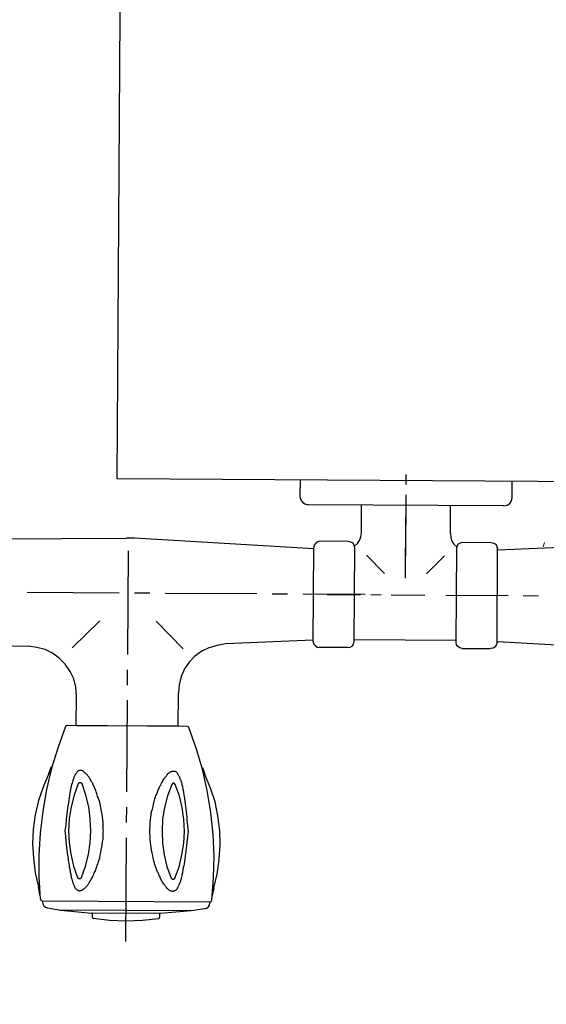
# Model space of a CAD drawing. Header units: millimetres. Extents: x -437 to 139813, y -473 to 90544.
# Tile 87 of 149: x 61885 to 62023, y 66100 to 66360. Entities that reach past the tile are written whole.
import ezdxf

# ---------------------------------------------------------------- set-up
doc = ezdxf.new("R2010")
doc.units = ezdxf.units.MM
doc.linetypes.add('DGN Style 1', pattern=[688.000884, 1.14476, -686.856124])
doc.layers.add('059 Kader (tekening)', color=253, linetype='Continuous', lineweight=13)
for name, color, linetype in [('B4TM', 3, 'Continuous'), ('LAYER_1', 160, 'Continuous'), ('meubel tek', 7, 'Continuous'), ('Xref', 253, 'Continuous')]:
    doc.layers.add(name, color=color, linetype=linetype)

# ---------------------------------------------------------------- blocks, each defined once
blk = doc.blocks.new('AE1')
at = {"layer": '059 Kader (tekening)', "color": 12, "linetype": 'Continuous', "lineweight": 13}
mesh = blk.add_polyface(dxfattribs=at)
corners = [(0, 0), (1399, 0), (1399, 841), (0, 841)]
mesh.append_faces([[corners[k] for k in face] for face in [(3, 1, 2)]], dxfattribs={"vtx0": -1, "color": 12})
mesh.append_faces([[corners[k] for k in face] for face in [(3, 0, 1)]], dxfattribs={"vtx2": -1, "color": 12})
at = {"layer": '059 Kader (tekening)', "color": 12, "linetype": 'Continuous', "lineweight": 35}
mesh = blk.add_polyface(dxfattribs=at)
corners = [(10, 10), (1389, 10), (1389, 831), (10, 831)]
mesh.append_faces([[corners[k] for k in face] for face in [(0, 2, 3)]], dxfattribs={"vtx0": -1, "color": 12})
mesh.append_faces([[corners[k] for k in face] for face in [(1, 2, 0)]], dxfattribs={"vtx1": -1, "color": 12})
blk = doc.blocks.new('electra en gas-unit ba')
at = {"layer": 'LAYER_1', "color": 7}
for p, q in [((149.35, 373.13), (149.35, 345.81)), ((149.35, 341.77), (149.35, 337.73)), ((149.35, 333.69), (149.35, 309.47)), ((135.92, 316.32), (135.92, 307.49)), ((162.78, 316.32), (162.78, 308.43)), ((135.73, 305.34), (135.92, 307.49)), ((162.78, 308.43), (162.97, 306.18)), ((135.17, 303.18), (135.73, 305.34)), ((149.35, 305.52), (149.35, 301.49)), ((162.97, 306.18), (163.53, 304.02)), ((163.53, 304.02), (164.47, 302.05)), ((133.11, 299.42), (134.33, 301.2)), ((134.33, 301.2), (135.17, 303.18)), ((164.47, 302.05), (165.79, 300.17)), ((131.6, 297.82), (133.11, 299.42)), ((165.79, 300.17), (167.38, 298.57)), ((167.38, 298.57), (169.16, 297.26)), ((127.94, 295.57), (129.82, 296.51)), ((129.82, 296.51), (131.6, 297.82)), ((149.35, 297.45), (149.35, 270.12)), ((169.16, 297.26), (171.14, 296.32)), ((171.14, 296.32), (173.3, 295.76)), ((51.97, 293.41), (28.78, 294.54)), ((51.97, 293.69), (52.16, 294.35)), ((51.97, 293.69), (51.97, 268.99)), ((52.16, 294.35), (52.44, 294.82)), ((52.44, 294.82), (53.01, 295.19)), ((53.01, 295.19), (53.66, 295.29)), ((61.17, 295.29), (53.66, 295.29)), ((61.17, 295.29), (61.74, 295.19)), ((61.74, 295.19), (62.3, 294.82)), ((62.3, 294.82), (62.68, 294.35)), ((62.68, 294.35), (62.77, 293.69)), ((62.77, 293.69), (62.77, 268.99)), ((89.82, 294.35), (89.63, 293.69)), ((89.63, 293.69), (89.63, 268.99)), ((90.1, 294.82), (89.82, 294.35)), ((90.66, 295.19), (90.1, 294.82)), ((91.32, 295.29), (90.66, 295.19)), ((91.32, 295.29), (98.83, 295.29)), ((99.39, 295.19), (98.83, 295.29)), ((99.96, 294.82), (99.39, 295.19)), ((100.33, 294.35), (99.96, 294.82)), ((100.43, 293.69), (100.33, 294.35)), ((100.43, 293.41), (123.62, 294.54)), ((100.43, 293.69), (100.43, 268.99)), ((123.62, 294.54), (125.78, 294.91)), ((125.78, 294.91), (127.94, 295.57)), ((134.7, 295.85), (141.93, 288.62)), ((164, 295.85), (156.77, 288.62)), ((173.3, 295.76), (175.55, 295.47)), ((188.6, 295.29), (175.55, 295.47)), ((89.63, 293.13), (62.77, 293.13)), ((45.12, 281.29), (41.08, 281.29)), ((65.59, 281.29), (49.16, 281.29)), ((79.96, 281.29), (71.13, 281.29)), ((85.31, 281.29), (82.58, 281.29)), ((86.81, 281.29), (103.24, 281.29)), ((96.86, 281.29), (88.03, 281.29)), ((107.28, 281.29), (111.32, 281.29)), ((115.36, 281.29), (139.58, 281.29)), ((143.62, 281.29), (147.66, 281.29)), ((151.7, 281.29), (175.93, 281.29)), ((70.66, 275.71), (65.96, 270.92)), ((76.2, 276.88), (76.2, 260.73)), ((81.74, 275.71), (86.53, 270.92)), ((76.2, 271.11), (76.2, 254.96)), ((51.97, 269.28), (4.74, 266.83)), ((52.16, 268.34), (51.97, 268.99)), ((52.44, 267.77), (52.16, 268.34)), ((53.01, 267.49), (52.44, 267.77)), ((53.66, 267.3), (53.01, 267.49)), ((61.74, 267.49), (61.17, 267.3)), ((62.3, 267.77), (61.74, 267.49)), ((62.68, 268.34), (62.3, 267.77)), ((62.77, 268.99), (62.68, 268.34)), ((63.52, 267.87), (62.77, 268.52)), ((64.09, 267.02), (63.52, 267.87)), ((88.97, 267.87), (88.41, 267.02)), ((89.72, 268.52), (88.97, 267.87)), ((89.63, 268.99), (89.82, 268.34)), ((89.82, 268.34), (90.1, 267.77)), ((90.1, 267.77), (90.66, 267.49)), ((90.66, 267.49), (91.32, 267.3)), ((98.83, 267.3), (99.39, 267.49)), ((99.39, 267.49), (99.96, 267.77)), ((99.96, 267.77), (100.33, 268.34)), ((100.33, 268.34), (100.43, 268.99)), ((100.43, 269.28), (147.75, 266.83)), ((61.17, 267.3), (53.66, 267.3)), ((64.37, 266.08), (64.09, 267.02)), ((64.46, 265.05), (64.37, 266.08)), ((88.03, 266.08), (87.94, 265.05)), ((88.41, 267.02), (88.03, 266.08)), ((91.32, 267.3), (98.83, 267.3)), ((147.75, 266.83), (149.82, 266.83)), ((188.6, 267.3), (149.82, 266.83)), ((48.87, 257.02), (48.4, 256.36)), ((49.53, 257.49), (48.87, 257.02)), ((50.38, 257.68), (49.53, 257.49)), ((50.47, 257.68), (50.38, 257.68)), ((50.47, 257.68), (102.02, 257.68)), ((76.2, 258.1), (76.2, 255.38)), ((101.93, 257.68), (102.02, 257.68)), ((102.87, 257.49), (102.02, 257.68)), ((103.53, 257.02), (102.87, 257.49)), ((104, 256.36), (103.53, 257.02)), ((48.4, 256.36), (48.22, 255.52)), ((48.22, 255.52), (48.22, 251.2)), ((104.18, 255.52), (104, 256.36)), ((104.18, 251.2), (104.18, 255.52)), ((76.2, 252.23), (76.2, 249.6))]:
    blk.add_line(p, q, dxfattribs=at)
at = {"layer": 'LAYER_1', "color": 2}
for p, q in [((140.71, 367.03), (140.52, 366.94)), ((140.52, 366.94), (140.52, 366.65)), ((140.52, 365.72), (140.52, 366.65)), ((145.03, 367.5), (140.71, 367.03)), ((149.35, 367.69), (145.03, 367.5)), ((153.67, 367.5), (149.35, 367.69)), ((157.99, 367.03), (153.67, 367.5)), ((158.18, 366.94), (157.99, 367.03)), ((158.27, 366.65), (158.18, 366.94)), ((158.27, 365.72), (158.27, 366.65)), ((127.38, 363.37), (127.28, 362.8)), ((127.66, 363.84), (127.38, 363.37)), ((128.13, 364.21), (127.66, 363.84)), ((128.6, 364.4), (128.13, 364.21)), ((128.6, 364.4), (132.17, 364.96)), ((132.17, 364.96), (140.24, 365.72)), ((132.17, 364.96), (166.54, 364.96)), ((140.24, 365.72), (158.46, 365.72)), ((140.52, 365.72), (158.27, 365.72)), ((166.54, 364.96), (158.46, 365.72)), ((170.1, 364.4), (166.54, 364.96)), ((170.57, 364.21), (170.1, 364.4)), ((171.04, 363.84), (170.57, 364.21)), ((171.32, 363.37), (171.04, 363.84)), ((171.42, 362.8), (171.32, 363.37)), ((126.25, 358.86), (126.63, 360.93)), ((126.72, 362.05), (126.34, 356.23)), ((126.91, 362.43), (126.72, 362.05)), ((127.28, 362.52), (126.91, 362.43)), ((127.28, 362.52), (127.28, 362.8)), ((171.42, 362.52), (127.28, 362.52)), ((171.42, 362.52), (127.28, 362.52)), ((171.42, 362.52), (171.42, 362.8)), ((171.79, 362.43), (171.42, 362.52)), ((171.98, 362.05), (171.79, 362.43)), ((172.45, 356.23), (171.98, 362.05)), ((172.08, 360.93), (172.45, 358.86)), ((126.25, 358.86), (125.41, 355.2)), ((135.36, 358.02), (135.45, 358.2)), ((135.45, 358.2), (135.55, 358.39)), ((135.55, 358.39), (135.64, 358.58)), ((135.64, 358.58), (135.73, 358.67)), ((135.73, 358.67), (135.83, 358.86)), ((135.83, 358.86), (135.92, 358.95)), ((135.92, 359.14), (136.02, 359.24)), ((135.92, 358.95), (135.92, 359.14)), ((136.02, 359.24), (136.11, 359.33)), ((136.11, 359.33), (136.2, 359.42)), ((136.2, 359.42), (136.3, 359.52)), ((136.3, 359.52), (136.39, 359.61)), ((136.39, 359.61), (136.49, 359.7)), ((136.49, 359.7), (136.58, 359.7)), ((136.58, 359.7), (136.67, 359.8)), ((136.67, 359.8), (136.96, 359.8)), ((136.96, 359.8), (137.05, 359.89)), ((137.05, 359.89), (137.14, 359.89)), ((137.14, 359.89), (137.24, 359.8)), ((137.24, 359.8), (137.52, 359.8)), ((137.52, 359.8), (137.61, 359.7)), ((137.61, 359.7), (137.71, 359.7)), ((137.71, 359.7), (137.8, 359.61)), ((137.8, 359.61), (137.99, 359.52)), ((137.99, 359.52), (138.08, 359.42)), ((138.08, 359.42), (138.18, 359.33)), ((138.18, 359.33), (138.36, 359.24)), ((138.36, 359.24), (138.46, 359.14)), ((138.46, 359.14), (138.55, 359.05)), ((138.55, 359.05), (138.74, 358.86)), ((138.74, 358.86), (138.83, 358.77)), ((138.83, 358.77), (138.93, 358.58)), ((138.93, 358.58), (139.12, 358.39)), ((139.12, 358.39), (139.21, 358.3)), ((139.21, 358.3), (139.3, 358.11)), ((159.49, 358.3), (159.4, 358.11)), ((159.68, 358.39), (159.49, 358.3)), ((159.77, 358.58), (159.68, 358.39)), ((159.87, 358.77), (159.77, 358.58)), ((160.06, 358.86), (159.87, 358.77)), ((160.15, 359.05), (160.06, 358.86)), ((160.24, 359.14), (160.15, 359.05)), ((160.43, 359.24), (160.24, 359.14)), ((160.53, 359.33), (160.43, 359.24)), ((160.62, 359.42), (160.53, 359.33)), ((160.81, 359.52), (160.62, 359.42)), ((160.9, 359.61), (160.81, 359.52)), ((161, 359.7), (160.9, 359.61)), ((161.09, 359.7), (161, 359.7)), ((161.28, 359.8), (161.09, 359.7)), ((161.46, 359.8), (161.28, 359.8)), ((161.56, 359.89), (161.46, 359.8)), ((161.65, 359.89), (161.56, 359.89)), ((161.84, 359.8), (161.65, 359.89)), ((162.03, 359.8), (161.84, 359.8)), ((162.12, 359.7), (162.03, 359.8)), ((162.22, 359.7), (162.12, 359.7)), ((162.31, 359.61), (162.22, 359.7)), ((162.4, 359.52), (162.31, 359.61)), ((162.5, 359.42), (162.4, 359.52)), ((162.59, 359.33), (162.5, 359.42)), ((162.69, 359.24), (162.59, 359.33)), ((162.78, 359.14), (162.69, 359.24)), ((162.87, 358.95), (162.78, 359.14)), ((162.97, 358.86), (162.87, 358.95)), ((162.97, 358.67), (162.97, 358.86)), ((163.06, 358.58), (162.97, 358.67)), ((163.16, 358.39), (163.06, 358.58)), ((163.25, 358.2), (163.16, 358.39)), ((163.34, 358.02), (163.25, 358.2)), ((173.39, 355.2), (172.45, 358.86)), ((126.34, 356.23), (126.25, 350.5)), ((134.7, 355.76), (134.8, 356.04)), ((134.7, 355.48), (134.7, 355.76)), ((134.8, 356.04), (134.89, 356.23)), ((134.89, 356.51), (134.98, 356.79)), ((134.89, 356.23), (134.89, 356.51)), ((134.98, 356.79), (135.08, 356.98)), ((135.08, 357.17), (135.17, 357.45)), ((135.08, 356.98), (135.08, 357.17)), ((135.17, 357.45), (135.27, 357.64)), ((135.27, 357.64), (135.36, 357.83)), ((135.36, 357.83), (135.36, 358.02)), ((136.58, 356.33), (135.45, 353.32)), ((136.86, 356.61), (136.58, 356.33)), ((137.24, 356.61), (136.86, 356.61)), ((137.52, 356.33), (137.24, 356.61)), ((138.65, 353.32), (137.52, 356.33)), ((139.3, 358.11), (139.49, 357.92)), ((139.49, 357.92), (139.58, 357.73)), ((139.58, 357.73), (139.68, 357.55)), ((139.68, 357.55), (139.87, 357.26)), ((139.87, 357.26), (139.96, 357.08)), ((139.96, 357.08), (140.05, 356.89)), ((140.05, 356.89), (140.24, 356.61)), ((140.24, 356.61), (140.34, 356.42)), ((140.34, 356.42), (140.43, 356.14)), ((140.43, 356.14), (140.62, 355.86)), ((140.62, 355.86), (140.71, 355.67)), ((140.71, 355.67), (140.81, 355.39)), ((157.99, 355.67), (157.9, 355.39)), ((158.18, 355.86), (157.99, 355.67)), ((158.27, 356.14), (158.18, 355.86)), ((158.37, 356.42), (158.27, 356.14)), ((158.46, 356.61), (158.37, 356.42)), ((158.65, 356.89), (158.46, 356.61)), ((158.74, 357.08), (158.65, 356.89)), ((158.84, 357.26), (158.74, 357.08)), ((159.02, 357.55), (158.84, 357.26)), ((159.12, 357.73), (159.02, 357.55)), ((159.21, 357.92), (159.12, 357.73)), ((159.4, 358.11), (159.21, 357.92)), ((161.18, 356.33), (160.15, 353.32)), ((161.46, 356.61), (161.18, 356.33)), ((161.84, 356.61), (161.46, 356.61)), ((162.22, 356.33), (161.84, 356.61)), ((163.25, 353.32), (162.22, 356.33)), ((163.34, 357.83), (163.34, 358.02)), ((163.44, 357.64), (163.34, 357.83)), ((163.53, 357.45), (163.44, 357.64)), ((163.62, 357.17), (163.53, 357.45)), ((163.62, 356.98), (163.62, 357.17)), ((163.72, 356.79), (163.62, 356.98)), ((163.81, 356.51), (163.72, 356.79)), ((163.91, 356.23), (163.81, 356.51)), ((163.91, 356.04), (163.91, 356.23)), ((164, 355.76), (163.91, 356.04)), ((164, 355.48), (164, 355.76)), ((172.45, 350.5), (172.45, 356.23)), ((125.41, 355.2), (124.84, 351.35)), ((134.14, 352.57), (134.23, 353.13)), ((134.23, 353.13), (134.33, 353.51)), ((134.33, 353.79), (134.42, 354.07)), ((134.33, 353.51), (134.33, 353.79)), ((134.42, 354.35), (134.51, 354.63)), ((134.42, 354.07), (134.42, 354.35)), ((134.51, 354.92), (134.61, 355.2)), ((134.51, 354.63), (134.51, 354.92)), ((134.61, 355.2), (134.7, 355.48)), ((135.45, 353.32), (134.7, 350.22)), ((139.4, 350.22), (138.65, 353.32)), ((140.81, 355.39), (140.9, 355.1)), ((140.9, 355.1), (141.09, 354.82)), ((141.09, 354.82), (141.18, 354.54)), ((141.18, 354.54), (141.28, 354.26)), ((141.28, 354.26), (141.37, 353.98)), ((141.37, 353.98), (141.46, 353.7)), ((141.46, 353.7), (141.65, 353.41)), ((141.65, 353.41), (141.75, 353.04)), ((141.75, 353.04), (141.84, 352.76)), ((157.05, 353.04), (156.86, 352.76)), ((157.15, 353.41), (157.05, 353.04)), ((157.24, 353.7), (157.15, 353.41)), ((157.33, 353.98), (157.24, 353.7)), ((157.43, 354.26), (157.33, 353.98)), ((157.52, 354.54), (157.43, 354.26)), ((157.61, 354.82), (157.52, 354.54)), ((157.8, 355.1), (157.61, 354.82)), ((157.9, 355.39), (157.8, 355.1)), ((160.15, 353.32), (159.31, 350.22)), ((164, 350.22), (163.25, 353.32)), ((164.09, 355.2), (164, 355.48)), ((164.19, 354.92), (164.09, 355.2)), ((164.19, 354.63), (164.19, 354.92)), ((164.28, 354.35), (164.19, 354.63)), ((164.28, 354.07), (164.28, 354.35)), ((164.38, 353.79), (164.28, 354.07)), ((164.47, 353.51), (164.38, 353.79)), ((164.47, 353.13), (164.47, 353.51)), ((164.56, 352.57), (164.47, 353.13)), ((173.86, 351.35), (173.39, 355.2)), ((124.84, 351.35), (124.65, 347.5)), ((126.25, 350.5), (126.53, 344.68)), ((133.76, 349.85), (133.86, 350.5)), ((133.86, 350.5), (133.95, 351.25)), ((133.95, 351.25), (134.04, 351.91)), ((134.04, 351.91), (134.14, 352.57)), ((141.84, 352.76), (141.93, 352.47)), ((141.93, 352.47), (142.12, 351.82)), ((142.12, 351.82), (142.31, 351.16)), ((142.31, 351.16), (142.4, 350.41)), ((142.4, 350.41), (142.59, 349.75)), ((156.3, 350.41), (156.11, 349.75)), ((156.39, 351.16), (156.3, 350.41)), ((156.58, 351.82), (156.39, 351.16)), ((156.77, 352.47), (156.58, 351.82)), ((156.86, 352.76), (156.77, 352.47)), ((164.66, 351.91), (164.56, 352.57)), ((164.75, 351.25), (164.66, 351.91)), ((164.85, 350.5), (164.75, 351.25)), ((164.94, 349.85), (164.85, 350.5)), ((172.17, 344.68), (172.45, 350.5)), ((174.14, 347.5), (173.86, 351.35)), ((133.48, 347.69), (133.57, 348.44)), ((133.57, 348.44), (133.67, 349.09)), ((133.67, 349.09), (133.76, 349.85)), ((134.7, 350.22), (134.23, 347.12)), ((139.87, 347.12), (139.4, 350.22)), ((142.59, 349.75), (142.78, 349.09)), ((142.78, 349.09), (142.87, 348.34)), ((142.87, 348.34), (142.97, 347.69)), ((155.83, 348.34), (155.74, 347.69)), ((156.02, 349.09), (155.83, 348.34)), ((156.11, 349.75), (156.02, 349.09)), ((159.31, 350.22), (158.93, 347.12)), ((164.47, 347.12), (164, 350.22)), ((165.03, 349.09), (164.94, 349.85)), ((165.13, 348.44), (165.03, 349.09)), ((165.22, 347.69), (165.13, 348.44)), ((124.65, 347.5), (124.75, 343.74)), ((133.11, 344.02), (133.29, 345.43)), ((133.29, 345.43), (133.48, 346.93)), ((133.48, 346.93), (133.48, 347.69)), ((134.23, 347.12), (134.04, 344.02)), ((139.96, 344.02), (139.87, 347.12)), ((142.97, 347.69), (143.06, 346.93)), ((143.06, 346.93), (143.15, 346.18)), ((143.15, 346.18), (143.15, 345.06)), ((155.64, 346.93), (155.55, 346.18)), ((155.55, 346.18), (155.55, 344.31)), ((155.74, 347.69), (155.64, 346.93)), ((158.93, 347.12), (158.74, 344.02)), ((164.66, 344.02), (164.47, 347.12)), ((165.32, 346.93), (165.22, 347.69)), ((165.41, 345.43), (165.32, 346.93)), ((165.6, 344.02), (165.41, 345.43)), ((173.95, 343.74), (174.14, 347.5)), ((124.75, 343.74), (125.31, 339.89)), ((126.53, 344.68), (127.19, 338.95)), ((133.29, 342.52), (133.11, 344.02)), ((134.04, 344.02), (134.23, 340.83)), ((139.87, 340.83), (139.96, 344.02)), ((143.15, 345.06), (143.25, 344.68)), ((143.25, 343.27), (143.15, 342.9)), ((143.15, 342.9), (143.15, 341.77)), ((143.25, 344.68), (143.25, 343.27)), ((155.55, 344.31), (155.45, 344.02)), ((155.45, 344.02), (155.55, 343.65)), ((155.55, 343.65), (155.55, 341.77)), ((158.74, 344.02), (158.93, 340.83)), ((164.47, 340.83), (164.66, 344.02)), ((165.41, 342.52), (165.6, 344.02)), ((171.51, 338.95), (172.17, 344.68)), ((173.48, 339.89), (173.95, 343.74)), ((133.48, 341.02), (133.29, 342.52)), ((133.48, 340.27), (133.48, 341.02)), ((133.57, 339.52), (133.48, 340.27)), ((134.23, 340.83), (134.7, 337.73)), ((139.4, 337.73), (139.87, 340.83)), ((142.97, 340.36), (142.87, 339.61)), ((143.06, 341.02), (142.97, 340.36)), ((143.15, 341.77), (143.06, 341.02)), ((155.55, 341.77), (155.64, 341.02)), ((155.64, 341.02), (155.74, 340.36)), ((155.74, 340.36), (155.83, 339.61)), ((158.93, 340.83), (159.31, 337.73)), ((164, 337.73), (164.47, 340.83)), ((165.13, 339.52), (165.22, 340.27)), ((165.22, 340.27), (165.32, 341.02)), ((165.32, 341.02), (165.41, 342.52)), ((125.31, 339.89), (126.06, 336.14)), ((127.19, 338.95), (128.13, 333.22)), ((133.67, 338.86), (133.57, 339.52)), ((133.76, 338.11), (133.67, 338.86)), ((133.86, 337.45), (133.76, 338.11)), ((133.95, 336.7), (133.86, 337.45)), ((134.7, 337.73), (135.45, 334.63)), ((138.65, 334.63), (139.4, 337.73)), ((142.4, 337.54), (142.31, 336.79)), ((142.59, 338.2), (142.4, 337.54)), ((142.78, 338.86), (142.59, 338.2)), ((142.87, 339.61), (142.78, 338.86)), ((155.83, 339.61), (156.02, 338.86)), ((156.02, 338.86), (156.11, 338.2)), ((156.11, 338.2), (156.3, 337.54)), ((156.3, 337.54), (156.39, 336.79)), ((159.31, 337.73), (160.15, 334.63)), ((163.25, 334.63), (164, 337.73)), ((164.75, 336.7), (164.85, 337.45)), ((164.85, 337.45), (164.94, 338.11)), ((164.94, 338.11), (165.03, 338.86)), ((165.03, 338.86), (165.13, 339.52)), ((170.57, 333.22), (171.51, 338.95)), ((172.64, 336.14), (173.48, 339.89)), ((126.06, 336.14), (127.28, 332.57)), ((134.04, 336.04), (133.95, 336.7)), ((134.14, 335.38), (134.04, 336.04)), ((134.23, 334.82), (134.14, 335.38)), ((134.33, 334.45), (134.23, 334.82)), ((141.75, 334.92), (141.65, 334.63)), ((141.84, 335.2), (141.75, 334.92)), ((141.93, 335.48), (141.84, 335.2)), ((142.12, 336.14), (141.93, 335.48)), ((142.31, 336.79), (142.12, 336.14)), ((156.39, 336.79), (156.58, 336.14)), ((156.58, 336.14), (156.77, 335.48)), ((156.77, 335.48), (156.86, 335.2)), ((156.86, 335.2), (157.05, 334.92)), ((157.05, 334.92), (157.15, 334.63)), ((164.47, 334.82), (164.56, 335.38)), ((164.47, 334.45), (164.47, 334.82)), ((164.56, 335.38), (164.66, 336.04)), ((164.66, 336.04), (164.75, 336.7)), ((171.42, 332.57), (172.64, 336.14)), ((127.28, 332.57), (128.79, 329)), ((128.13, 333.22), (129.44, 327.59)), ((134.33, 334.16), (134.33, 334.45)), ((134.42, 333.88), (134.33, 334.16)), ((134.42, 333.6), (134.42, 333.88)), ((134.51, 333.32), (134.42, 333.6)), ((134.51, 333.04), (134.51, 333.32)), ((134.61, 332.75), (134.51, 333.04)), ((134.7, 332.47), (134.61, 332.75)), ((134.7, 332.19), (134.7, 332.47)), ((135.45, 334.63), (136.58, 331.63)), ((137.52, 331.63), (138.65, 334.63)), ((140.71, 332.29), (140.62, 332.1)), ((140.81, 332.57), (140.71, 332.29)), ((140.9, 332.85), (140.81, 332.57)), ((141.09, 333.13), (140.9, 332.85)), ((141.18, 333.41), (141.09, 333.13)), ((141.28, 333.69), (141.18, 333.41)), ((141.37, 333.98), (141.28, 333.69)), ((141.46, 334.26), (141.37, 333.98)), ((141.65, 334.63), (141.46, 334.26)), ((157.15, 334.63), (157.24, 334.26)), ((157.24, 334.26), (157.33, 333.98)), ((157.33, 333.98), (157.43, 333.69)), ((157.43, 333.69), (157.52, 333.41)), ((157.52, 333.41), (157.61, 333.13)), ((157.61, 333.13), (157.8, 332.85)), ((157.8, 332.85), (157.9, 332.57)), ((157.9, 332.57), (157.99, 332.29)), ((157.99, 332.29), (158.18, 332.1)), ((160.15, 334.63), (161.18, 331.63)), ((162.22, 331.63), (163.25, 334.63)), ((164, 332.47), (164.09, 332.75)), ((164, 332.19), (164, 332.47)), ((164.09, 332.75), (164.19, 333.04)), ((164.19, 333.32), (164.28, 333.6)), ((164.19, 333.04), (164.19, 333.32)), ((164.28, 333.88), (164.38, 334.16)), ((164.28, 333.6), (164.28, 333.88)), ((164.38, 334.16), (164.47, 334.45)), ((169.26, 327.59), (170.57, 333.22)), ((169.92, 329), (171.42, 332.57)), ((134.8, 331.91), (134.7, 332.19)), ((134.89, 331.72), (134.8, 331.91)), ((134.89, 331.44), (134.89, 331.72)), ((134.98, 331.16), (134.89, 331.44)), ((135.08, 330.97), (134.98, 331.16)), ((135.08, 330.78), (135.08, 330.97)), ((135.17, 330.5), (135.08, 330.78)), ((135.27, 330.31), (135.17, 330.5)), ((135.36, 330.13), (135.27, 330.31)), ((135.36, 329.94), (135.36, 330.13)), ((135.45, 329.75), (135.36, 329.94)), ((135.55, 329.56), (135.45, 329.75)), ((136.58, 331.63), (136.86, 331.35)), ((136.86, 331.35), (137.24, 331.35)), ((137.24, 331.35), (137.52, 331.63)), ((139.21, 329.66), (139.12, 329.56)), ((139.3, 329.84), (139.21, 329.66)), ((139.49, 330.03), (139.3, 329.84)), ((139.58, 330.22), (139.49, 330.03)), ((139.68, 330.41), (139.58, 330.22)), ((139.87, 330.69), (139.68, 330.41)), ((139.96, 330.88), (139.87, 330.69)), ((140.05, 331.06), (139.96, 330.88)), ((140.24, 331.35), (140.05, 331.06)), ((140.34, 331.53), (140.24, 331.35)), ((140.43, 331.82), (140.34, 331.53)), ((140.62, 332.1), (140.43, 331.82)), ((158.18, 332.1), (158.27, 331.82)), ((158.27, 331.82), (158.37, 331.53)), ((158.37, 331.53), (158.46, 331.35)), ((158.46, 331.35), (158.65, 331.06)), ((158.65, 331.06), (158.74, 330.88)), ((158.74, 330.88), (158.84, 330.69)), ((158.84, 330.69), (159.02, 330.41)), ((159.02, 330.41), (159.12, 330.22)), ((159.12, 330.22), (159.21, 330.03)), ((159.21, 330.03), (159.4, 329.84)), ((159.4, 329.84), (159.49, 329.66)), ((159.49, 329.66), (159.68, 329.56)), ((161.18, 331.63), (161.46, 331.35)), ((161.46, 331.35), (161.84, 331.35)), ((161.84, 331.35), (162.22, 331.63)), ((163.16, 329.56), (163.25, 329.75)), ((163.25, 329.75), (163.34, 329.94)), ((163.34, 330.13), (163.44, 330.31)), ((163.34, 329.94), (163.34, 330.13)), ((163.44, 330.31), (163.53, 330.5)), ((163.53, 330.5), (163.62, 330.78)), ((163.62, 330.97), (163.72, 331.16)), ((163.62, 330.78), (163.62, 330.97)), ((163.72, 331.16), (163.81, 331.44)), ((163.81, 331.44), (163.91, 331.72)), ((163.91, 331.91), (164, 332.19)), ((163.91, 331.72), (163.91, 331.91)), ((129.44, 327.12), (128.79, 329)), ((129.44, 327.59), (131.13, 322.05)), ((135.64, 329.37), (135.55, 329.56)), ((135.73, 329.28), (135.64, 329.37)), ((135.83, 329.09), (135.73, 329.28)), ((135.92, 329), (135.83, 329.09)), ((135.92, 328.81), (135.92, 329)), ((136.02, 328.72), (135.92, 328.81)), ((136.11, 328.62), (136.02, 328.72)), ((136.2, 328.53), (136.11, 328.62)), ((136.3, 328.44), (136.2, 328.53)), ((136.39, 328.34), (136.3, 328.44)), ((136.49, 328.25), (136.39, 328.34)), ((136.58, 328.25), (136.49, 328.25)), ((136.67, 328.15), (136.58, 328.25)), ((137.52, 328.15), (136.67, 328.15)), ((137.61, 328.25), (137.52, 328.15)), ((137.71, 328.25), (137.61, 328.25)), ((137.8, 328.34), (137.71, 328.25)), ((137.99, 328.44), (137.8, 328.34)), ((138.08, 328.53), (137.99, 328.44)), ((138.18, 328.62), (138.08, 328.53)), ((138.36, 328.72), (138.18, 328.62)), ((138.46, 328.81), (138.36, 328.72)), ((138.55, 328.9), (138.46, 328.81)), ((138.74, 329.09), (138.55, 328.9)), ((138.83, 329.19), (138.74, 329.09)), ((138.93, 329.37), (138.83, 329.19)), ((139.12, 329.56), (138.93, 329.37)), ((159.68, 329.56), (159.77, 329.37)), ((159.77, 329.37), (159.87, 329.19)), ((159.87, 329.19), (160.06, 329.09)), ((160.06, 329.09), (160.15, 328.9)), ((160.15, 328.9), (160.24, 328.81)), ((160.24, 328.81), (160.43, 328.72)), ((160.43, 328.72), (160.53, 328.62)), ((160.53, 328.62), (160.62, 328.53)), ((160.62, 328.53), (160.81, 328.44)), ((160.81, 328.44), (160.9, 328.34)), ((160.9, 328.34), (161, 328.25)), ((161, 328.25), (161.09, 328.25)), ((161.09, 328.25), (161.28, 328.15)), ((161.28, 328.15), (162.03, 328.15)), ((162.03, 328.15), (162.12, 328.25)), ((162.12, 328.25), (162.22, 328.25)), ((162.22, 328.25), (162.31, 328.34)), ((162.31, 328.34), (162.4, 328.44)), ((162.4, 328.44), (162.5, 328.53)), ((162.5, 328.53), (162.59, 328.62)), ((162.59, 328.62), (162.69, 328.72)), ((162.69, 328.72), (162.78, 328.81)), ((162.78, 328.81), (162.87, 329)), ((162.87, 329), (162.97, 329.09)), ((162.97, 329.28), (163.06, 329.37)), ((162.97, 329.09), (162.97, 329.28)), ((163.06, 329.37), (163.16, 329.56)), ((167.57, 322.05), (169.26, 327.59)), ((169.92, 329), (169.26, 327.12)), ((131.13, 322.05), (133.11, 316.6)), ((165.6, 316.6), (167.57, 322.05)), ((133.11, 316.6), (133.29, 316.42)), ((133.29, 316.42), (133.57, 316.32)), ((133.57, 316.32), (165.13, 316.32)), ((135.92, 316.32), (162.78, 316.32)), ((165.13, 316.32), (165.41, 316.42)), ((165.41, 316.42), (165.6, 316.6))]:
    blk.add_line(p, q, dxfattribs=at)
at = {"layer": 'meubel tek'}
for p, q in [((64.46, 265.05), (64.46, 257.68)), ((87.94, 265.05), (87.94, 257.68))]:
    blk.add_line(p, q, dxfattribs=at)
at = {"layer": 'meubel tek', "color": 2}
blk.add_lwpolyline([(0, 251.2), (152.4, 251.2), (152.4, -251.2), (0, -251.2)], close=True, dxfattribs=at)

msp = doc.modelspace()

# ---------------------------------------------------------------- linework, layer by layer
at = {"layer": 'B4TM'}
msp.add_arc((61988.07, 66489.28), 875, 21.47229, 337.79426, dxfattribs=at)

# ---------------------------------------------------------------- block references
at = {"layer": 'B4TM', "rotation": 179.633272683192}
msp.add_blockref('electra en gas-unit ba', (62064.26, 66488.79), dxfattribs=at)
at = {"layer": 'Xref', "linetype": 'Continuous', "lineweight": 35, "xscale": 100, "yscale": 100, "zscale": 100}
msp.add_blockref('AE1', (-87, 6444.21), dxfattribs=at)

# ---------------------------------------------------------------- meshes
at = {"layer": 'Xref', "linetype": 'DGN Style 1', "lineweight": 13}
mesh = msp.add_polyface(dxfattribs=at)
corners = [(52913, 85844.21), (67613, 85844.21), (67613, 60044.21), (60263, 60044.21), (41813, 60044.21), (41813, 85844.21), (49313, 85844.21), (49313, 85834.21), (52913, 85834.21)]
mesh.append_faces([[corners[k] for k in face] for face in [(3, 1, 2), (1, 8, 0), (7, 5, 6)]], dxfattribs={"vtx0": -1})
mesh.append_faces([[corners[k] for k in face] for face in [(8, 3, 7), (4, 7, 3)]], dxfattribs={"vtx0": -1, "vtx1": -1})
mesh.append_faces([[corners[k] for k in face] for face in [(3, 8, 1)]], dxfattribs={"vtx0": -1, "vtx1": -1, "vtx2": -1})
mesh.append_faces([[corners[k] for k in face] for face in [(7, 4, 5)]], dxfattribs={"vtx0": -1, "vtx2": -1})

doc.saveas('drawing.dxf')
